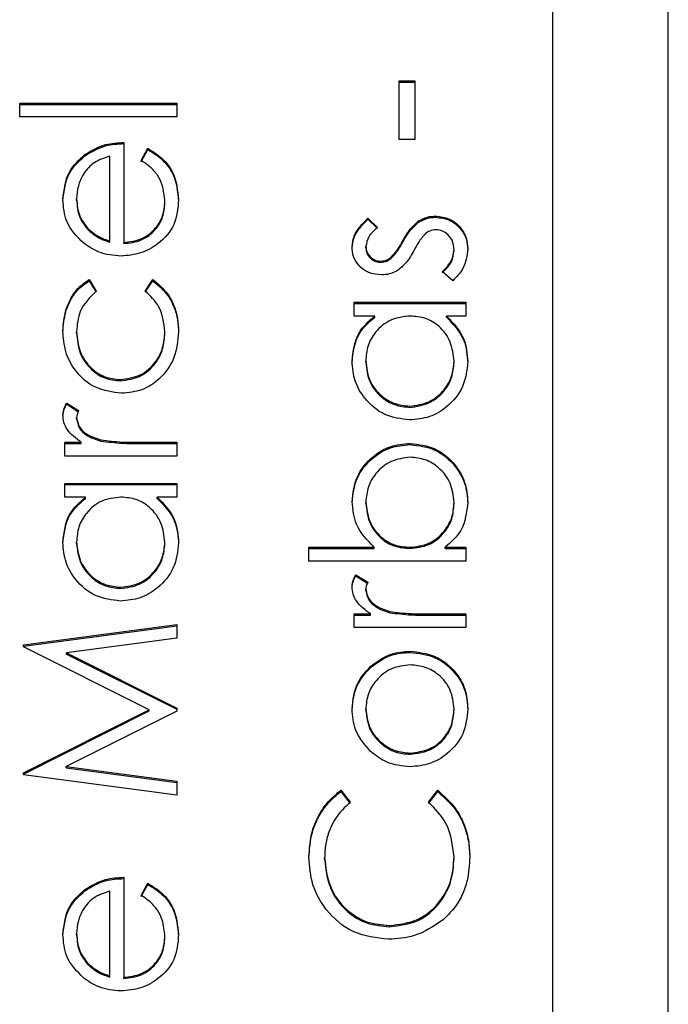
# Model space of a CAD drawing. Header units: millimetres. Extents: x 408 to 1448, y 79 to 1009.
# Tile 9 of 22: x 785.55 to 787.79, y 527.24 to 530.65. Entities that reach past the tile are written whole.
import ezdxf

# ---------------------------------------------------------------- set-up
doc = ezdxf.new("R2010")
doc.units = ezdxf.units.MM

msp = doc.modelspace()

# ---------------------------------------------------------------- linework, layer by layer
at = {"color": 7, "linetype": 'Continuous', "lineweight": 25}
for p, q in [((787.3888, 559.5892), (787.3888, 519.6239)), ((787.7888, 519.6239), (787.7888, 559.5892)), ((786.8581, 530.4336), (786.9124, 530.4336)), ((786.8581, 530.2303), (786.8581, 530.4336)), ((786.8581, 530.4294), (786.9124, 530.4294)), ((786.9124, 530.4336), (786.9124, 530.2303)), ((785.546, 530.3562), (786.0888, 530.3562)), ((785.546, 530.3088), (785.546, 530.3562)), ((786.0888, 530.3562), (786.0888, 530.3088)), ((785.546, 530.3521), (786.0888, 530.3521)), ((786.0888, 530.3088), (785.546, 530.3088)), ((785.9056, 530.2207), (785.9056, 529.875)), ((786.9124, 530.2303), (786.8581, 530.2303)), ((785.9666, 530.1582), (785.9888, 530.2003)), ((785.9666, 530.154), (785.9888, 530.1962)), ((785.9888, 530.1962), (785.9888, 530.2003)), ((785.7714, 530.1745), (785.7714, 530.1786)), ((785.8581, 529.8799), (785.8581, 530.1732)), ((785.7428, 530.0213), (785.7428, 530.0255)), ((786.0481, 530.0118), (786.0481, 530.0159)), ((786.7503, 529.9591), (786.7835, 529.9269)), ((786.7503, 529.955), (786.7503, 529.9591)), ((786.7503, 529.955), (786.7835, 529.9228)), ((786.924, 529.9437), (786.924, 529.9479)), ((786.9838, 529.9617), (786.9838, 529.9659)), ((785.779, 529.9217), (785.779, 529.9259)), ((785.8581, 529.8758), (785.8581, 529.8799)), ((785.9056, 529.8708), (785.9056, 529.875)), ((786.7428, 529.856), (786.7428, 529.8602)), ((786.8698, 529.8742), (786.8698, 529.8783)), ((787.0481, 529.8461), (787.0481, 529.8503)), ((786.8299, 529.819), (786.8299, 529.8231)), ((786.7948, 529.8058), (786.7948, 529.81)), ((785.7859, 529.7462), (785.8106, 529.7065)), ((785.7859, 529.742), (785.7859, 529.7462)), ((785.9802, 529.7065), (786.0063, 529.7462)), ((786.0063, 529.742), (786.0063, 529.7462)), ((787.0432, 529.7422), (787.0073, 529.7737)), ((785.7859, 529.742), (785.8106, 529.7023)), ((785.9802, 529.7023), (786.0063, 529.742)), ((786.7021, 529.6677), (787.0888, 529.6677)), ((786.7021, 529.6202), (786.7021, 529.6677)), ((786.7021, 529.6635), (787.0888, 529.6635)), ((787.0888, 529.6677), (787.0888, 529.6202)), ((786.7736, 529.6202), (786.7021, 529.6202)), ((786.7736, 529.6161), (786.7736, 529.6202)), ((787.0888, 529.6202), (787.0219, 529.6202)), ((787.0219, 529.6161), (787.0219, 529.6202)), ((785.7428, 529.5617), (785.7428, 529.5658)), ((786.0481, 529.562), (786.0481, 529.5661)), ((786.7428, 529.4604), (786.7428, 529.4645)), ((787.0481, 529.4599), (787.0481, 529.4641)), ((785.8943, 529.3963), (785.8943, 529.4005)), ((785.7085, 529.3191), (785.7497, 529.2931)), ((785.7085, 529.315), (785.7085, 529.3191)), ((785.7085, 529.315), (785.7497, 529.2889)), ((786.8949, 529.3043), (786.8949, 529.3084)), ((785.7428, 529.2647), (785.7428, 529.2688)), ((785.7021, 529.1836), (785.759, 529.1836)), ((785.7021, 529.1361), (785.7021, 529.1836)), ((785.7021, 529.1794), (785.759, 529.1794)), ((785.759, 529.1794), (785.759, 529.1836)), ((785.8261, 529.1879), (785.8261, 529.1921)), ((785.9588, 529.1836), (786.0888, 529.1836)), ((785.9588, 529.1794), (785.9588, 529.1836)), ((785.9588, 529.1794), (786.0888, 529.1794)), ((786.0888, 529.1836), (786.0888, 529.1361)), ((786.8962, 529.1755), (786.8962, 529.1796)), ((786.0888, 529.1361), (785.7021, 529.1361)), ((785.7021, 529.0412), (786.0888, 529.0412)), ((785.7021, 528.9938), (785.7021, 529.0412)), ((785.7021, 529.0371), (786.0888, 529.0371)), ((786.0888, 529.0412), (786.0888, 528.9938)), ((785.7736, 528.9938), (785.7021, 528.9938)), ((785.7736, 528.9896), (785.7736, 528.9938)), ((786.0888, 528.9938), (786.0219, 528.9938)), ((786.0219, 528.9896), (786.0219, 528.9938)), ((786.7428, 528.9726), (786.7428, 528.9768)), ((787.0481, 528.9719), (787.0481, 528.9761)), ((785.7428, 528.8339), (785.7428, 528.8381)), ((786.0481, 528.8335), (786.0481, 528.8377)), ((786.546, 528.8204), (786.7722, 528.8204)), ((786.546, 528.7729), (786.546, 528.8204)), ((786.546, 528.8162), (786.7722, 528.8162)), ((786.7722, 528.8162), (786.7722, 528.8204)), ((786.8947, 528.8162), (786.8947, 528.8204)), ((787.0172, 528.8204), (787.0888, 528.8204)), ((787.0172, 528.8162), (787.0172, 528.8204)), ((787.0172, 528.8162), (787.0888, 528.8162)), ((787.0888, 528.8204), (787.0888, 528.7729)), ((787.0888, 528.7729), (786.546, 528.7729)), ((786.7085, 528.7255), (786.7497, 528.6994)), ((786.7085, 528.7213), (786.7085, 528.7255)), ((786.7085, 528.7213), (786.7497, 528.6953)), ((785.8949, 528.6778), (785.8949, 528.682)), ((786.7428, 528.671), (786.7428, 528.6752)), ((786.7021, 528.5899), (786.759, 528.5899)), ((786.7021, 528.5425), (786.7021, 528.5899)), ((786.7021, 528.5857), (786.759, 528.5857)), ((786.759, 528.5857), (786.759, 528.5899)), ((786.8261, 528.5942), (786.8261, 528.5984)), ((786.9588, 528.5899), (787.0888, 528.5899)), ((786.9588, 528.5857), (786.9588, 528.5899)), ((786.9588, 528.5857), (787.0888, 528.5857)), ((787.0888, 528.5899), (787.0888, 528.5425)), ((785.5596, 528.483), (786.0888, 528.5532)), ((786.0888, 528.5532), (786.0888, 528.5055)), ((785.5596, 528.4788), (786.0888, 528.549)), ((787.0888, 528.5425), (786.7021, 528.5425)), ((785.5596, 528.4761), (785.5596, 528.483)), ((786.0888, 528.5055), (785.708, 528.4549)), ((785.9938, 528.2583), (785.5596, 528.4761)), ((785.708, 528.4549), (786.0888, 528.2641)), ((785.708, 528.4507), (785.708, 528.4549)), ((785.708, 528.4507), (786.0888, 528.2599)), ((786.8965, 528.457), (786.8965, 528.4611)), ((786.759, 528.404), (786.759, 528.4082)), ((785.5596, 528.0401), (785.9938, 528.2583)), ((785.5596, 528.0359), (785.9938, 528.2542)), ((786.0888, 528.2534), (785.7071, 528.0618)), ((785.9938, 528.2542), (785.9938, 528.2583)), ((786.0888, 528.2641), (786.0888, 528.2534)), ((786.7428, 528.257), (786.7428, 528.2612)), ((787.0481, 528.257), (787.0481, 528.2612)), ((786.8968, 528.1045), (786.8968, 528.1087)), ((785.5596, 528.0333), (785.5596, 528.0401)), ((785.7071, 528.0618), (786.0888, 528.0113)), ((785.7071, 528.0576), (785.7071, 528.0618)), ((785.7071, 528.0576), (786.0888, 528.0071)), ((786.0888, 527.9635), (785.5596, 528.0333)), ((786.0888, 528.0113), (786.0888, 527.9635)), ((786.6567, 527.9799), (786.6885, 527.9383)), ((786.6567, 527.9757), (786.6567, 527.9799)), ((786.6567, 527.9757), (786.6885, 527.9342)), ((786.9599, 527.9383), (786.9913, 527.9799)), ((786.9599, 527.9342), (786.9913, 527.9757)), ((786.9913, 527.9757), (786.9913, 527.9799)), ((786.6003, 527.7421), (786.6003, 527.7462)), ((787.0481, 527.7453), (787.0481, 527.7495)), ((785.9056, 527.6788), (785.9056, 527.3331)), ((785.7714, 527.6326), (785.7714, 527.6367)), ((785.8581, 527.3381), (785.8581, 527.6313)), ((785.9666, 527.6163), (785.9888, 527.6585)), ((785.9666, 527.6121), (785.9888, 527.6543)), ((785.9888, 527.6543), (785.9888, 527.6585)), ((786.8247, 527.508), (786.8247, 527.5122)), ((785.7428, 527.4794), (785.7428, 527.4836)), ((786.0481, 527.4699), (786.0481, 527.4741)), ((785.779, 527.3799), (785.779, 527.384)), ((785.8581, 527.3339), (785.8581, 527.3381)), ((785.9056, 527.3289), (785.9056, 527.3331))]:
    msp.add_line(p, q, dxfattribs=at)
for points, knots in [([(785.7714, 530.1786), (785.7947, 530.1924), (785.8363, 530.217), (785.8844, 530.2195), (785.9056, 530.2207)], [0, 0, 0, 0, 0.558897, 1, 1, 1, 1]), ([(785.7714, 530.1745), (785.7947, 530.1882), (785.8363, 530.2128), (785.8844, 530.2154), (785.9056, 530.2165)], [0, 0, 0, 0, 0.558897, 1, 1, 1, 1]), ([(785.9888, 530.2003), (786.0063, 530.1895), (786.0413, 530.168), (786.0862, 530.1072), (786.092, 530.0542), (786.0955, 530.0219)], [0, 0, 0, 0, 0.280919, 0.561407, 1, 1, 1, 1]), ([(785.9888, 530.1962), (786.0063, 530.1854), (786.0413, 530.1638), (786.0862, 530.1031), (786.092, 530.05), (786.0955, 530.0177)], [0, 0, 0, 0, 0.280919, 0.561407, 1, 1, 1, 1]), ([(785.6953, 530.023), (785.6993, 530.0574), (785.7064, 530.1188), (785.7515, 530.1603), (785.7714, 530.1786)], [0, 0, 0, 0, 0.558919, 1, 1, 1, 1]), ([(785.6953, 530.0189), (785.6993, 530.0532), (785.7064, 530.1147), (785.7515, 530.1561), (785.7714, 530.1745)], [0, 0, 0, 0, 0.5589188, 1, 1, 1, 1]), ([(785.8581, 530.1732), (785.8398, 530.1674), (785.8032, 530.1558), (785.7664, 530.1152), (785.7463, 530.0702), (785.7439, 530.0404), (785.7428, 530.0255)], [0, 0, 0, 0, 0.280138, 0.559194, 0.779598, 1, 1, 1, 1]), ([(786.0481, 530.0159), (786.0462, 530.0354), (786.043, 530.0675), (786.0235, 530.1084), (785.9978, 530.1367), (785.977, 530.151), (785.9666, 530.1582)], [0, 0, 0, 0, 0.3394652, 0.5596261, 0.7794983, 1, 1, 1, 1]), ([(785.7674, 529.872), (785.744, 529.8957), (785.7022, 529.9382), (785.6974, 529.9971), (785.6953, 530.023)], [0, 0, 0, 0, 0.558577, 1, 1, 1, 1]), ([(785.7428, 530.0255), (785.7445, 530.005), (785.7477, 529.9683), (785.7695, 529.9389), (785.779, 529.9259)], [0, 0, 0, 0, 0.559458, 1, 1, 1, 1]), ([(785.7428, 530.0213), (785.7445, 530.0008), (785.7477, 529.9642), (785.7695, 529.9347), (785.779, 529.9217)], [0, 0, 0, 0, 0.559458, 1, 1, 1, 1]), ([(786.0955, 530.0219), (786.0929, 529.9925), (786.0876, 529.9338), (786.0312, 529.8706), (785.9651, 529.8338), (785.9193, 529.8296), (785.8965, 529.8275)], [0, 0, 0, 0, 0.279885, 0.558859, 0.779462, 1, 1, 1, 1]), ([(785.9056, 529.875), (785.9265, 529.8774), (785.9684, 529.8823), (786.0158, 529.9196), (786.044, 529.9666), (786.0467, 529.9995), (786.0481, 530.0159)], [0, 0, 0, 0, 0.279963, 0.559359, 0.779526, 1, 1, 1, 1]), ([(785.9056, 529.8708), (785.9265, 529.8732), (785.9684, 529.8781), (786.0158, 529.9155), (786.044, 529.9624), (786.0467, 529.9953), (786.0481, 530.0118)], [0, 0, 0, 0, 0.2799631, 0.5593589, 0.7795256, 1, 1, 1, 1]), ([(786.6953, 529.8602), (786.6965, 529.8711), (786.6989, 529.8928), (786.7185, 529.9273), (786.7382, 529.947), (786.7503, 529.9591)], [0, 0, 0, 0, 0.279553, 0.559703, 1, 1, 1, 1]), ([(786.6953, 529.856), (786.6965, 529.8669), (786.6989, 529.8886), (786.7185, 529.9231), (786.7382, 529.9429), (786.7503, 529.955)], [0, 0, 0, 0, 0.279553, 0.559703, 1, 1, 1, 1]), ([(786.8698, 529.8783), (786.8779, 529.8929), (786.8924, 529.919), (786.9144, 529.9391), (786.924, 529.9479)], [0, 0, 0, 0, 0.560649, 1, 1, 1, 1]), ([(786.924, 529.9479), (786.9345, 529.9538), (786.9531, 529.9642), (786.9744, 529.9654), (786.9838, 529.9659)], [0, 0, 0, 0, 0.559466, 1, 1, 1, 1]), ([(786.924, 529.9437), (786.9345, 529.9496), (786.9531, 529.9601), (786.9744, 529.9612), (786.9838, 529.9617)], [0, 0, 0, 0, 0.559466, 1, 1, 1, 1]), ([(786.9838, 529.9659), (787.0005, 529.964), (787.0338, 529.9601), (787.0706, 529.9294), (787.0925, 529.8919), (787.0945, 529.8658), (787.0955, 529.8527)], [0, 0, 0, 0, 0.279548, 0.559226, 0.779475, 1, 1, 1, 1]), ([(786.9838, 529.9617), (787.0005, 529.9598), (787.0338, 529.956), (787.0706, 529.9252), (787.0925, 529.8877), (787.0945, 529.8616), (787.0955, 529.8485)], [0, 0, 0, 0, 0.279548, 0.559226, 0.779475, 1, 1, 1, 1]), ([(785.779, 529.9259), (785.7921, 529.9144), (785.8155, 529.8937), (785.845, 529.8842), (785.8581, 529.8799)], [0, 0, 0, 0, 0.5587953, 1, 1, 1, 1]), ([(785.779, 529.9217), (785.7921, 529.9102), (785.8155, 529.8896), (785.845, 529.88), (785.8581, 529.8758)], [0, 0, 0, 0, 0.5587953, 1, 1, 1, 1]), ([(786.7835, 529.9269), (786.7718, 529.9167), (786.751, 529.8986), (786.7453, 529.8719), (786.7428, 529.8602)], [0, 0, 0, 0, 0.562045, 1, 1, 1, 1]), ([(786.8698, 529.8742), (786.8779, 529.8888), (786.8924, 529.9148), (786.9144, 529.9349), (786.924, 529.9437)], [0, 0, 0, 0, 0.560649, 1, 1, 1, 1]), ([(786.9858, 529.9185), (786.9783, 529.9178), (786.9648, 529.9165), (786.9538, 529.9088), (786.9489, 529.9054)], [0, 0, 0, 0, 0.559603, 1, 1, 1, 1]), ([(787.0481, 529.8503), (787.0471, 529.8599), (787.0451, 529.8791), (787.0289, 529.9012), (787.0085, 529.916), (786.9934, 529.9176), (786.9858, 529.9185)], [0, 0, 0, 0, 0.279988, 0.559745, 0.779963, 1, 1, 1, 1]), ([(786.9489, 529.9054), (786.9403, 529.8953), (786.9249, 529.8772), (786.9139, 529.8561), (786.9091, 529.8469)], [0, 0, 0, 0, 0.559074, 1, 1, 1, 1]), ([(785.8965, 529.8275), (785.8702, 529.8299), (785.8233, 529.8341), (785.7845, 529.8604), (785.7674, 529.872)], [0, 0, 0, 0, 0.559427, 1, 1, 1, 1]), ([(786.7967, 529.7626), (786.7819, 529.764), (786.7523, 529.7668), (786.7185, 529.7925), (786.6981, 529.8254), (786.6962, 529.8486), (786.6953, 529.8602)], [0, 0, 0, 0, 0.279936, 0.559437, 0.779611, 1, 1, 1, 1]), ([(786.7428, 529.8602), (786.7438, 529.8527), (786.7457, 529.8377), (786.7604, 529.8217), (786.7771, 529.8116), (786.7889, 529.8105), (786.7948, 529.81)], [0, 0, 0, 0, 0.279313, 0.559072, 0.779518, 1, 1, 1, 1]), ([(786.7428, 529.856), (786.7438, 529.8485), (786.7457, 529.8335), (786.7604, 529.8175), (786.7771, 529.8074), (786.7889, 529.8064), (786.7948, 529.8058)], [0, 0, 0, 0, 0.279313, 0.559072, 0.779518, 1, 1, 1, 1]), ([(786.8299, 529.8231), (786.8385, 529.8326), (786.854, 529.8494), (786.8649, 529.8695), (786.8698, 529.8783)], [0, 0, 0, 0, 0.559018, 1, 1, 1, 1]), ([(786.8299, 529.819), (786.8385, 529.8284), (786.854, 529.8453), (786.8649, 529.8653), (786.8698, 529.8742)], [0, 0, 0, 0, 0.559018, 1, 1, 1, 1]), ([(786.9091, 529.8469), (786.9012, 529.8328), (786.8872, 529.8077), (786.8657, 529.7886), (786.8563, 529.7802)], [0, 0, 0, 0, 0.560659, 1, 1, 1, 1]), ([(787.0073, 529.7737), (787.0196, 529.7857), (787.0415, 529.8071), (787.046, 529.8371), (787.0481, 529.8503)], [0, 0, 0, 0, 0.560833, 1, 1, 1, 1]), ([(787.0073, 529.7695), (787.0196, 529.7815), (787.0415, 529.8029), (787.046, 529.8329), (787.0481, 529.8461)], [0, 0, 0, 0, 0.560833, 1, 1, 1, 1]), ([(787.0955, 529.8527), (787.0925, 529.8287), (787.087, 529.7858), (787.0566, 529.7556), (787.0432, 529.7422)], [0, 0, 0, 0, 0.559289, 1, 1, 1, 1]), ([(786.7948, 529.81), (786.802, 529.8109), (786.8148, 529.8124), (786.8253, 529.8199), (786.8299, 529.8231)], [0, 0, 0, 0, 0.559054, 1, 1, 1, 1]), ([(786.7948, 529.8058), (786.802, 529.8067), (786.8148, 529.8083), (786.8253, 529.8157), (786.8299, 529.819)], [0, 0, 0, 0, 0.559054, 1, 1, 1, 1]), ([(786.8563, 529.7802), (786.8459, 529.7745), (786.8272, 529.7642), (786.806, 529.7631), (786.7967, 529.7626)], [0, 0, 0, 0, 0.559587, 1, 1, 1, 1]), ([(785.6953, 529.5693), (785.6973, 529.5929), (785.7005, 529.6318), (785.7217, 529.6818), (785.748, 529.7201), (785.7733, 529.7375), (785.7859, 529.7462)], [0, 0, 0, 0, 0.339714, 0.560013, 0.780007, 1, 1, 1, 1]), ([(786.0063, 529.7462), (786.0248, 529.7309), (786.0554, 529.7057), (786.0807, 529.6564), (786.0936, 529.6117), (786.0949, 529.5808), (786.0955, 529.5654)], [0, 0, 0, 0, 0.338983, 0.559249, 0.779562, 1, 1, 1, 1]), ([(785.6953, 529.5651), (785.6973, 529.5887), (785.7005, 529.6276), (785.7217, 529.6777), (785.748, 529.716), (785.7733, 529.7333), (785.7859, 529.742)], [0, 0, 0, 0, 0.339714, 0.5600135, 0.7800074, 1, 1, 1, 1]), ([(786.0063, 529.742), (786.0248, 529.7267), (786.0554, 529.7015), (786.0807, 529.6523), (786.0936, 529.6076), (786.0949, 529.5767), (786.0955, 529.5612)], [0, 0, 0, 0, 0.338983, 0.559249, 0.779562, 1, 1, 1, 1]), ([(785.8106, 529.7065), (785.7885, 529.6845), (785.749, 529.6452), (785.7447, 529.5901), (785.7428, 529.5658)], [0, 0, 0, 0, 0.558451, 1, 1, 1, 1]), ([(786.0481, 529.5661), (786.0443, 529.5969), (786.0376, 529.6519), (785.9978, 529.6898), (785.9802, 529.7065)], [0, 0, 0, 0, 0.558788, 1, 1, 1, 1]), ([(786.6953, 529.4639), (786.6992, 529.4988), (786.7063, 529.5611), (786.753, 529.6021), (786.7736, 529.6202)], [0, 0, 0, 0, 0.559062, 1, 1, 1, 1]), ([(786.6953, 529.4597), (786.6992, 529.4946), (786.7063, 529.557), (786.753, 529.598), (786.7736, 529.6161)], [0, 0, 0, 0, 0.559062, 1, 1, 1, 1]), ([(786.8963, 529.6202), (786.8733, 529.6177), (786.8275, 529.6126), (786.777, 529.5699), (786.747, 529.5184), (786.7442, 529.4825), (786.7428, 529.4645)], [0, 0, 0, 0, 0.27966, 0.55921, 0.779487, 1, 1, 1, 1]), ([(787.0481, 529.4641), (787.0453, 529.4868), (787.0399, 529.532), (787.0011, 529.5848), (786.9499, 529.6156), (786.9141, 529.6187), (786.8963, 529.6202)], [0, 0, 0, 0, 0.279822, 0.559387, 0.779603, 1, 1, 1, 1]), ([(787.0219, 529.6202), (787.0457, 529.5952), (787.0882, 529.5504), (787.0933, 529.4893), (787.0955, 529.4624)], [0, 0, 0, 0, 0.558763, 1, 1, 1, 1]), ([(787.0219, 529.6161), (787.0457, 529.591), (787.0882, 529.5462), (787.0933, 529.4852), (787.0955, 529.4582)], [0, 0, 0, 0, 0.558763, 1, 1, 1, 1]), ([(785.8986, 529.353), (785.8676, 529.3572), (785.8058, 529.3655), (785.738, 529.4247), (785.7009, 529.4963), (785.6972, 529.545), (785.6953, 529.5693)], [0, 0, 0, 0, 0.279381, 0.558782, 0.779281, 1, 1, 1, 1]), ([(785.7428, 529.5658), (785.7449, 529.5423), (785.7491, 529.4954), (785.7883, 529.4408), (785.839, 529.4059), (785.8759, 529.4023), (785.8943, 529.4005)], [0, 0, 0, 0, 0.280136, 0.559769, 0.77989, 1, 1, 1, 1]), ([(785.7428, 529.5617), (785.7449, 529.5382), (785.7491, 529.4912), (785.7883, 529.4366), (785.839, 529.4017), (785.8759, 529.3981), (785.8943, 529.3963)], [0, 0, 0, 0, 0.280136, 0.559769, 0.77989, 1, 1, 1, 1]), ([(785.8943, 529.4005), (785.9179, 529.4038), (785.9649, 529.4104), (786.0162, 529.4558), (786.0439, 529.5106), (786.0467, 529.5476), (786.0481, 529.5661)], [0, 0, 0, 0, 0.279332, 0.558778, 0.779267, 1, 1, 1, 1]), ([(785.8943, 529.3963), (785.9179, 529.3996), (785.9649, 529.4063), (786.0162, 529.4516), (786.0439, 529.5064), (786.0467, 529.5434), (786.0481, 529.562)], [0, 0, 0, 0, 0.279332, 0.558778, 0.779267, 1, 1, 1, 1]), ([(786.0955, 529.5654), (786.0928, 529.5351), (786.0872, 529.4744), (786.036, 529.4042), (785.97, 529.3599), (785.9224, 529.3553), (785.8986, 529.353)], [0, 0, 0, 0, 0.280077, 0.559647, 0.779819, 1, 1, 1, 1]), ([(786.8943, 529.261), (786.8647, 529.2646), (786.8054, 529.272), (786.7409, 529.328), (786.7012, 529.3941), (786.6973, 529.4406), (786.6953, 529.4639)], [0, 0, 0, 0, 0.279413, 0.559191, 0.779548, 1, 1, 1, 1]), ([(786.7428, 529.4645), (786.7454, 529.4419), (786.7507, 529.3966), (786.791, 529.3451), (786.8415, 529.3142), (786.8771, 529.3103), (786.8949, 529.3084)], [0, 0, 0, 0, 0.279767, 0.559291, 0.779719, 1, 1, 1, 1]), ([(786.7428, 529.4604), (786.7454, 529.4377), (786.7507, 529.3924), (786.791, 529.3409), (786.8415, 529.31), (786.8771, 529.3062), (786.8949, 529.3043)], [0, 0, 0, 0, 0.2797672, 0.5592905, 0.7797189, 1, 1, 1, 1]), ([(787.0955, 529.4624), (787.0921, 529.4327), (787.0851, 529.3733), (787.0304, 529.3076), (786.9644, 529.267), (786.9177, 529.263), (786.8943, 529.261)], [0, 0, 0, 0, 0.279573, 0.559333, 0.779589, 1, 1, 1, 1]), ([(786.8949, 529.3084), (786.9175, 529.3116), (786.9626, 529.318), (787.0131, 529.3596), (787.0429, 529.4107), (787.0463, 529.4463), (787.0481, 529.4641)], [0, 0, 0, 0, 0.279429, 0.559146, 0.77957, 1, 1, 1, 1]), ([(786.8949, 529.3043), (786.9175, 529.3074), (786.9626, 529.3139), (787.0131, 529.3555), (787.0429, 529.4066), (787.0463, 529.4422), (787.0481, 529.4599)], [0, 0, 0, 0, 0.279429, 0.559146, 0.77957, 1, 1, 1, 1]), ([(785.6953, 529.2778), (785.6963, 529.286), (785.698, 529.3007), (785.7053, 529.3135), (785.7085, 529.3191)], [0, 0, 0, 0, 0.5592431, 1, 1, 1, 1]), ([(785.6953, 529.2737), (785.6963, 529.2819), (785.698, 529.2966), (785.7053, 529.3093), (785.7085, 529.315)], [0, 0, 0, 0, 0.5592431, 1, 1, 1, 1]), ([(785.759, 529.1836), (785.7408, 529.1969), (785.7155, 529.2154), (785.6976, 529.2517), (785.6961, 529.2691), (785.6953, 529.2778)], [0, 0, 0, 0, 0.558788, 0.779481, 1, 1, 1, 1]), ([(785.7497, 529.2931), (785.7476, 529.2888), (785.744, 529.281), (785.7432, 529.2726), (785.7428, 529.2688)], [0, 0, 0, 0, 0.5603957, 1, 1, 1, 1]), ([(785.7428, 529.2688), (785.7452, 529.2577), (785.7501, 529.2352), (785.7812, 529.2065), (785.8091, 529.1975), (785.8261, 529.1921)], [0, 0, 0, 0, 0.278336, 0.558768, 1, 1, 1, 1]), ([(785.7428, 529.2647), (785.7452, 529.2535), (785.7501, 529.2311), (785.7812, 529.2023), (785.8091, 529.1934), (785.8261, 529.1879)], [0, 0, 0, 0, 0.278336, 0.558768, 1, 1, 1, 1]), ([(785.8261, 529.1921), (785.8507, 529.1889), (785.8948, 529.1833), (785.9392, 529.1835), (785.9588, 529.1836)], [0, 0, 0, 0, 0.559636, 1, 1, 1, 1]), ([(785.8261, 529.1879), (785.8507, 529.1848), (785.8948, 529.1792), (785.9392, 529.1793), (785.9588, 529.1794)], [0, 0, 0, 0, 0.559636, 1, 1, 1, 1]), ([(786.6953, 528.978), (786.6987, 529.0077), (786.7056, 529.0671), (786.7603, 529.1327), (786.8261, 529.1736), (786.8728, 529.1776), (786.8962, 529.1796)], [0, 0, 0, 0, 0.2795765, 0.5593339, 0.7796045, 1, 1, 1, 1]), ([(786.6953, 528.9738), (786.6987, 529.0035), (786.7056, 529.0629), (786.7603, 529.1285), (786.8261, 529.1695), (786.8728, 529.1735), (786.8962, 529.1755)], [0, 0, 0, 0, 0.279577, 0.559334, 0.779604, 1, 1, 1, 1]), ([(786.8962, 529.1796), (786.9258, 529.176), (786.9853, 529.1687), (787.0498, 529.1126), (787.0896, 529.0464), (787.0936, 528.9998), (787.0955, 528.9765)], [0, 0, 0, 0, 0.279433, 0.559216, 0.779559, 1, 1, 1, 1]), ([(786.8962, 529.1755), (786.9258, 529.1718), (786.9853, 529.1646), (787.0498, 529.1084), (787.0896, 529.0423), (787.0936, 528.9956), (787.0955, 528.9723)], [0, 0, 0, 0, 0.279433, 0.559216, 0.779559, 1, 1, 1, 1]), ([(786.8962, 529.1322), (786.8736, 529.129), (786.8285, 529.1225), (786.7779, 529.0812), (786.748, 529.0301), (786.7445, 528.9946), (786.7428, 528.9768)], [0, 0, 0, 0, 0.279403, 0.559104, 0.779552, 1, 1, 1, 1]), ([(787.0481, 528.9761), (787.0454, 528.9987), (787.0401, 529.044), (786.9999, 529.0954), (786.9495, 529.1264), (786.9139, 529.1302), (786.8962, 529.1322)], [0, 0, 0, 0, 0.279756, 0.559279, 0.779725, 1, 1, 1, 1]), ([(785.6953, 528.8375), (785.6992, 528.8723), (785.7063, 528.9347), (785.753, 528.9757), (785.7736, 528.9938)], [0, 0, 0, 0, 0.559062, 1, 1, 1, 1]), ([(785.8963, 528.9938), (785.8733, 528.9913), (785.8275, 528.9862), (785.777, 528.9435), (785.747, 528.892), (785.7442, 528.8561), (785.7428, 528.8381)], [0, 0, 0, 0, 0.27966, 0.55921, 0.779487, 1, 1, 1, 1]), ([(786.0481, 528.8377), (786.0453, 528.8603), (786.0399, 528.9056), (786.0011, 528.9584), (785.9499, 528.9891), (785.9141, 528.9922), (785.8963, 528.9938)], [0, 0, 0, 0, 0.2798222, 0.5593866, 0.7796028, 1, 1, 1, 1]), ([(786.0219, 528.9938), (786.0457, 528.9688), (786.0882, 528.924), (786.0933, 528.8629), (786.0955, 528.836)], [0, 0, 0, 0, 0.558763, 1, 1, 1, 1]), ([(785.6953, 528.8333), (785.6992, 528.8682), (785.7063, 528.9305), (785.753, 528.9715), (785.7736, 528.9896)], [0, 0, 0, 0, 0.559062, 1, 1, 1, 1]), ([(786.0219, 528.9896), (786.0457, 528.9646), (786.0882, 528.9198), (786.0933, 528.8588), (786.0955, 528.8318)], [0, 0, 0, 0, 0.558763, 1, 1, 1, 1]), ([(786.7722, 528.8204), (786.7477, 528.8452), (786.704, 528.8895), (786.6979, 528.9509), (786.6953, 528.978)], [0, 0, 0, 0, 0.559294, 1, 1, 1, 1]), ([(786.7428, 528.9768), (786.7456, 528.9542), (786.7511, 528.9088), (786.7898, 528.8559), (786.841, 528.825), (786.8768, 528.8219), (786.8947, 528.8204)], [0, 0, 0, 0, 0.279786, 0.559477, 0.779627, 1, 1, 1, 1]), ([(786.7428, 528.9726), (786.7456, 528.95), (786.7511, 528.9047), (786.7898, 528.8518), (786.841, 528.8209), (786.8768, 528.8178), (786.8947, 528.8162)], [0, 0, 0, 0, 0.279786, 0.559477, 0.779627, 1, 1, 1, 1]), ([(786.8947, 528.8204), (786.9176, 528.8229), (786.9634, 528.828), (787.014, 528.8706), (787.0437, 528.9222), (787.0466, 528.9581), (787.0481, 528.9761)], [0, 0, 0, 0, 0.279639, 0.559192, 0.779512, 1, 1, 1, 1]), ([(786.8947, 528.8162), (786.9176, 528.8188), (786.9634, 528.8238), (787.014, 528.8664), (787.0437, 528.918), (787.0466, 528.9539), (787.0481, 528.9719)], [0, 0, 0, 0, 0.279639, 0.559192, 0.779512, 1, 1, 1, 1]), ([(787.0955, 528.9765), (787.0915, 528.9417), (787.0843, 528.8795), (787.0377, 528.8385), (787.0172, 528.8204)], [0, 0, 0, 0, 0.5589217, 1, 1, 1, 1]), ([(785.8943, 528.6345), (785.8647, 528.6382), (785.8054, 528.6456), (785.7409, 528.7015), (785.7012, 528.7676), (785.6973, 528.8142), (785.6953, 528.8375)], [0, 0, 0, 0, 0.279413, 0.559191, 0.779548, 1, 1, 1, 1]), ([(785.7428, 528.8381), (785.7454, 528.8154), (785.7507, 528.7702), (785.791, 528.7187), (785.8415, 528.6878), (785.8771, 528.6839), (785.8949, 528.682)], [0, 0, 0, 0, 0.279767, 0.559291, 0.779719, 1, 1, 1, 1]), ([(785.7428, 528.8339), (785.7454, 528.8113), (785.7507, 528.766), (785.791, 528.7145), (785.8415, 528.6836), (785.8771, 528.6798), (785.8949, 528.6778)], [0, 0, 0, 0, 0.279767, 0.559291, 0.779719, 1, 1, 1, 1]), ([(786.0955, 528.836), (786.0921, 528.8063), (786.0851, 528.7469), (786.0304, 528.6812), (785.9644, 528.6406), (785.9177, 528.6365), (785.8943, 528.6345)], [0, 0, 0, 0, 0.279573, 0.559333, 0.779589, 1, 1, 1, 1]), ([(785.8949, 528.682), (785.9175, 528.6852), (785.9626, 528.6916), (786.0131, 528.7332), (786.0429, 528.7843), (786.0463, 528.8199), (786.0481, 528.8377)], [0, 0, 0, 0, 0.279429, 0.559146, 0.77957, 1, 1, 1, 1]), ([(785.8949, 528.6778), (785.9175, 528.681), (785.9626, 528.6874), (786.0131, 528.729), (786.0429, 528.7802), (786.0463, 528.8157), (786.0481, 528.8335)], [0, 0, 0, 0, 0.279429, 0.559146, 0.77957, 1, 1, 1, 1]), ([(786.6953, 528.6842), (786.6963, 528.6924), (786.698, 528.707), (786.7053, 528.7198), (786.7085, 528.7255)], [0, 0, 0, 0, 0.559243, 1, 1, 1, 1]), ([(786.6953, 528.68), (786.6963, 528.6882), (786.698, 528.7029), (786.7053, 528.7157), (786.7085, 528.7213)], [0, 0, 0, 0, 0.559243, 1, 1, 1, 1]), ([(786.7497, 528.6994), (786.7476, 528.6951), (786.744, 528.6874), (786.7432, 528.6789), (786.7428, 528.6752)], [0, 0, 0, 0, 0.560396, 1, 1, 1, 1]), ([(786.759, 528.5899), (786.7408, 528.6032), (786.7155, 528.6217), (786.6976, 528.658), (786.6961, 528.6755), (786.6953, 528.6842)], [0, 0, 0, 0, 0.558788, 0.779481, 1, 1, 1, 1]), ([(786.7428, 528.6752), (786.7452, 528.664), (786.7501, 528.6416), (786.7812, 528.6128), (786.8091, 528.6039), (786.8261, 528.5984)], [0, 0, 0, 0, 0.278336, 0.558768, 1, 1, 1, 1]), ([(786.7428, 528.671), (786.7452, 528.6598), (786.7501, 528.6374), (786.7812, 528.6086), (786.8091, 528.5997), (786.8261, 528.5942)], [0, 0, 0, 0, 0.278336, 0.558768, 1, 1, 1, 1]), ([(786.8261, 528.5984), (786.8507, 528.5953), (786.8948, 528.5897), (786.9392, 528.5898), (786.9588, 528.5899)], [0, 0, 0, 0, 0.559636, 1, 1, 1, 1]), ([(786.8261, 528.5942), (786.8507, 528.5911), (786.8948, 528.5855), (786.9392, 528.5857), (786.9588, 528.5857)], [0, 0, 0, 0, 0.559636, 1, 1, 1, 1]), ([(786.759, 528.4082), (786.782, 528.4252), (786.8232, 528.4558), (786.8741, 528.4595), (786.8965, 528.4611)], [0, 0, 0, 0, 0.559216, 1, 1, 1, 1]), ([(786.759, 528.404), (786.782, 528.4211), (786.8232, 528.4516), (786.8741, 528.4553), (786.8965, 528.457)], [0, 0, 0, 0, 0.559216, 1, 1, 1, 1]), ([(786.8965, 528.4611), (786.9259, 528.4575), (786.9847, 528.4502), (787.0508, 528.397), (787.0902, 528.3309), (787.0938, 528.2846), (787.0955, 528.2614)], [0, 0, 0, 0, 0.279521, 0.559381, 0.779507, 1, 1, 1, 1]), ([(786.8965, 528.457), (786.9259, 528.4533), (786.9847, 528.4461), (787.0508, 528.3928), (787.0902, 528.3267), (787.0938, 528.2804), (787.0955, 528.2572)], [0, 0, 0, 0, 0.2795212, 0.5593812, 0.7795068, 1, 1, 1, 1]), ([(786.6953, 528.2614), (786.6986, 528.2927), (786.7044, 528.3488), (786.7423, 528.39), (786.759, 528.4082)], [0, 0, 0, 0, 0.559182, 1, 1, 1, 1]), ([(786.6953, 528.2572), (786.6986, 528.2886), (786.7044, 528.3446), (786.7423, 528.3858), (786.759, 528.404)], [0, 0, 0, 0, 0.559182, 1, 1, 1, 1]), ([(786.8968, 528.4137), (786.8742, 528.4111), (786.8289, 528.4059), (786.7791, 528.3641), (786.7476, 528.3144), (786.7444, 528.2789), (786.7428, 528.2612)], [0, 0, 0, 0, 0.279586, 0.559398, 0.779653, 1, 1, 1, 1]), ([(787.0481, 528.2612), (787.0455, 528.2836), (787.0404, 528.3283), (787.0001, 528.379), (786.9495, 528.4085), (786.9144, 528.412), (786.8968, 528.4137)], [0, 0, 0, 0, 0.2797454, 0.5591127, 0.7796058, 1, 1, 1, 1]), ([(786.7593, 528.1142), (786.7386, 528.138), (786.7015, 528.1808), (786.6972, 528.2367), (786.6953, 528.2614)], [0, 0, 0, 0, 0.55888, 1, 1, 1, 1]), ([(786.7428, 528.2612), (786.7455, 528.2386), (786.751, 528.1934), (786.7933, 528.144), (786.8435, 528.1132), (786.879, 528.1102), (786.8968, 528.1087)], [0, 0, 0, 0, 0.279484, 0.559256, 0.779547, 1, 1, 1, 1]), ([(786.7428, 528.257), (786.7455, 528.2344), (786.751, 528.1893), (786.7933, 528.1398), (786.8435, 528.1091), (786.879, 528.106), (786.8968, 528.1045)], [0, 0, 0, 0, 0.279484, 0.559256, 0.779547, 1, 1, 1, 1]), ([(787.0955, 528.2614), (787.0926, 528.2318), (787.0866, 528.1726), (787.0316, 528.1075), (786.966, 528.0676), (786.9197, 528.0633), (786.8965, 528.0612)], [0, 0, 0, 0, 0.279776, 0.559179, 0.779592, 1, 1, 1, 1]), ([(786.8968, 528.1087), (786.9191, 528.1115), (786.9638, 528.1171), (787.0145, 528.1575), (787.0433, 528.2084), (787.0465, 528.2436), (787.0481, 528.2612)], [0, 0, 0, 0, 0.2796181, 0.5591672, 0.7795123, 1, 1, 1, 1]), ([(786.8968, 528.1045), (786.9191, 528.1073), (786.9638, 528.113), (787.0145, 528.1533), (787.0433, 528.2043), (787.0465, 528.2394), (787.0481, 528.257)], [0, 0, 0, 0, 0.2796181, 0.5591672, 0.7795123, 1, 1, 1, 1]), ([(786.8965, 528.0612), (786.868, 528.064), (786.817, 528.069), (786.777, 528.1003), (786.7593, 528.1142)], [0, 0, 0, 0, 0.559285, 1, 1, 1, 1]), ([(786.546, 527.7492), (786.5481, 527.7794), (786.5514, 527.8292), (786.5788, 527.8933), (786.6114, 527.9425), (786.6416, 527.9674), (786.6567, 527.9799)], [0, 0, 0, 0, 0.33969, 0.55984, 0.77993, 1, 1, 1, 1]), ([(786.546, 527.745), (786.5481, 527.7753), (786.5514, 527.8251), (786.5788, 527.8891), (786.6114, 527.9383), (786.6416, 527.9632), (786.6567, 527.9757)], [0, 0, 0, 0, 0.33969, 0.55984, 0.77993, 1, 1, 1, 1]), ([(786.9913, 527.9799), (787.0139, 527.9597), (787.0511, 527.9265), (787.083, 527.8645), (787.0997, 527.8083), (787.1015, 527.7693), (787.1023, 527.7498)], [0, 0, 0, 0, 0.339341, 0.559515, 0.77972, 1, 1, 1, 1]), ([(786.9913, 527.9757), (787.0139, 527.9555), (787.0511, 527.9223), (787.083, 527.8604), (787.0997, 527.8041), (787.1015, 527.7651), (787.1023, 527.7457)], [0, 0, 0, 0, 0.339341, 0.559515, 0.77972, 1, 1, 1, 1]), ([(786.6885, 527.9383), (786.6705, 527.9211), (786.6408, 527.8926), (786.6157, 527.841), (786.6024, 527.7944), (786.601, 527.7623), (786.6003, 527.7462)], [0, 0, 0, 0, 0.339327, 0.559466, 0.779727, 1, 1, 1, 1]), ([(787.0481, 527.7495), (787.0431, 527.7904), (787.0341, 527.8636), (786.9826, 527.9155), (786.9599, 527.9383)], [0, 0, 0, 0, 0.5587722, 1, 1, 1, 1]), ([(786.8211, 527.4647), (786.7796, 527.4695), (786.6967, 527.4792), (786.6058, 527.5574), (786.5533, 527.6516), (786.5484, 527.7166), (786.546, 527.7492)], [0, 0, 0, 0, 0.279512, 0.55908, 0.779374, 1, 1, 1, 1]), ([(786.6003, 527.7462), (786.6042, 527.7125), (786.6119, 527.645), (786.6693, 527.5662), (786.7449, 527.5194), (786.7981, 527.5146), (786.8247, 527.5122)], [0, 0, 0, 0, 0.279856, 0.559519, 0.779686, 1, 1, 1, 1]), ([(786.6003, 527.7421), (786.6042, 527.7083), (786.6119, 527.6408), (786.6693, 527.5621), (786.7449, 527.5152), (786.7981, 527.5104), (786.8247, 527.508)], [0, 0, 0, 0, 0.279856, 0.559519, 0.779686, 1, 1, 1, 1]), ([(786.8247, 527.5122), (786.8589, 527.5162), (786.9274, 527.5243), (787.0012, 527.5905), (787.0424, 527.6691), (787.0462, 527.7227), (787.0481, 527.7495)], [0, 0, 0, 0, 0.279434, 0.558921, 0.779283, 1, 1, 1, 1]), ([(786.8247, 527.508), (786.8589, 527.512), (786.9274, 527.5201), (787.0012, 527.5863), (787.0424, 527.6649), (787.0462, 527.7185), (787.0481, 527.7453)], [0, 0, 0, 0, 0.279434, 0.558921, 0.779283, 1, 1, 1, 1]), ([(787.1023, 527.7498), (787.1008, 527.722), (787.0982, 527.6762), (787.0765, 527.6159), (787.0487, 527.5692), (787.0228, 527.5442), (787.0098, 527.5318)], [0, 0, 0, 0, 0.339838, 0.559927, 0.779959, 1, 1, 1, 1]), ([(785.7714, 527.6367), (785.7947, 527.6505), (785.8363, 527.6751), (785.8844, 527.6777), (785.9056, 527.6788)], [0, 0, 0, 0, 0.558897, 1, 1, 1, 1]), ([(785.7714, 527.6326), (785.7947, 527.6463), (785.8363, 527.671), (785.8844, 527.6735), (785.9056, 527.6746)], [0, 0, 0, 0, 0.558897, 1, 1, 1, 1]), ([(785.6953, 527.4812), (785.6993, 527.5155), (785.7064, 527.577), (785.7515, 527.6184), (785.7714, 527.6367)], [0, 0, 0, 0, 0.558919, 1, 1, 1, 1]), ([(785.6953, 527.477), (785.6993, 527.5113), (785.7064, 527.5728), (785.7515, 527.6143), (785.7714, 527.6326)], [0, 0, 0, 0, 0.558919, 1, 1, 1, 1]), ([(785.8581, 527.6313), (785.8398, 527.6255), (785.8032, 527.614), (785.7664, 527.5734), (785.7463, 527.5284), (785.7439, 527.4985), (785.7428, 527.4836)], [0, 0, 0, 0, 0.280138, 0.559194, 0.779598, 1, 1, 1, 1]), ([(785.9888, 527.6585), (786.0063, 527.6477), (786.0413, 527.6261), (786.0862, 527.5654), (786.092, 527.5123), (786.0955, 527.48)], [0, 0, 0, 0, 0.280919, 0.561407, 1, 1, 1, 1]), ([(785.9888, 527.6543), (786.0063, 527.6435), (786.0413, 527.622), (786.0862, 527.5612), (786.092, 527.5082), (786.0955, 527.4758)], [0, 0, 0, 0, 0.280919, 0.561407, 1, 1, 1, 1]), ([(786.0481, 527.4741), (786.0462, 527.4935), (786.043, 527.5256), (786.0235, 527.5665), (785.9978, 527.5948), (785.977, 527.6091), (785.9666, 527.6163)], [0, 0, 0, 0, 0.3394652, 0.5596261, 0.7794983, 1, 1, 1, 1]), ([(787.0098, 527.5318), (786.9777, 527.5099), (786.9204, 527.4708), (786.8515, 527.4666), (786.8211, 527.4647)], [0, 0, 0, 0, 0.559029, 1, 1, 1, 1]), ([(785.7674, 527.3301), (785.744, 527.3539), (785.7022, 527.3963), (785.6974, 527.4552), (785.6953, 527.4812)], [0, 0, 0, 0, 0.558577, 1, 1, 1, 1]), ([(785.7428, 527.4836), (785.7445, 527.4631), (785.7477, 527.4265), (785.7695, 527.397), (785.779, 527.384)], [0, 0, 0, 0, 0.559458, 1, 1, 1, 1]), ([(785.7428, 527.4794), (785.7445, 527.4589), (785.7477, 527.4223), (785.7695, 527.3929), (785.779, 527.3799)], [0, 0, 0, 0, 0.559458, 1, 1, 1, 1]), ([(786.0955, 527.48), (786.0929, 527.4506), (786.0876, 527.3919), (786.0312, 527.3287), (785.9651, 527.292), (785.9193, 527.2878), (785.8965, 527.2857)], [0, 0, 0, 0, 0.279885, 0.558859, 0.779462, 1, 1, 1, 1]), ([(785.9056, 527.3331), (785.9265, 527.3355), (785.9684, 527.3404), (786.0158, 527.3778), (786.044, 527.4247), (786.0467, 527.4576), (786.0481, 527.4741)], [0, 0, 0, 0, 0.279963, 0.559359, 0.779526, 1, 1, 1, 1]), ([(785.9056, 527.3289), (785.9265, 527.3314), (785.9684, 527.3362), (786.0158, 527.3736), (786.044, 527.4205), (786.0467, 527.4534), (786.0481, 527.4699)], [0, 0, 0, 0, 0.279963, 0.559359, 0.779526, 1, 1, 1, 1]), ([(785.779, 527.384), (785.7921, 527.3725), (785.8155, 527.3519), (785.845, 527.3423), (785.8581, 527.3381)], [0, 0, 0, 0, 0.558795, 1, 1, 1, 1]), ([(785.779, 527.3799), (785.7921, 527.3684), (785.8155, 527.3477), (785.845, 527.3381), (785.8581, 527.3339)], [0, 0, 0, 0, 0.558795, 1, 1, 1, 1]), ([(785.8965, 527.2857), (785.8702, 527.288), (785.8233, 527.2922), (785.7845, 527.3185), (785.7674, 527.3301)], [0, 0, 0, 0, 0.559427, 1, 1, 1, 1])]:
    msp.add_open_spline(points, degree=3, knots=knots, dxfattribs=at)

doc.saveas('drawing.dxf')
